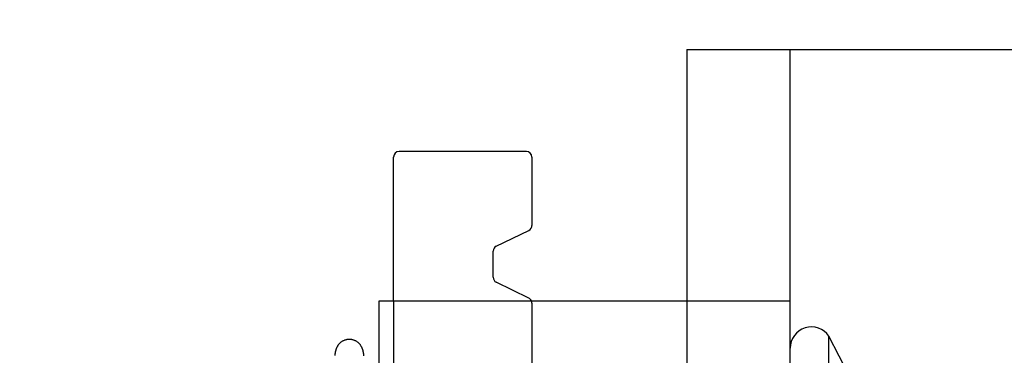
# Model space of a CAD drawing. Header units: inches. Extents: x 0 to 100, y 0 to 65.
# Tile 10 of 121: x 15.341 to 17.121, y 6.369 to 6.977. Entities that reach past the tile are written whole.
import ezdxf

# ---------------------------------------------------------------- set-up
doc = ezdxf.new("R2010")
doc.units = ezdxf.units.IN
doc.header["$LTSCALE"] = 5.5
doc.header["$MEASUREMENT"] = 0
doc.linetypes.add('HIDDEN', pattern=[0.2, 0.1, -0.1])
doc.layers.get('0').update_dxf_attribs({"linetype": 'CONTINUOUS'})
doc.layers.add('DEFAULT_2', color=8, linetype='HIDDEN')
doc.layers.add('DIMENSIONS', color=7, linetype='CONTINUOUS')
doc.styles.get("Standard").update_dxf_attribs({"font": 'arial.ttf'})
doc.dimstyles.new('DIMSTYLE_1', dxfattribs={"dimtxt": 0.441176, "dimasz": 0.588235, "dimexe": 0.09, "dimexo": 0.07, "dimgap": 0.0375, "dimtad": 0, "dimtih": 1, "dimtoh": 1, "dimzin": 4, "dimdsep": 46, "dimtxsty": 'Standard', "dimblk": '_FILLED', "dimblk1": '_FILLED', "dimblk2": '_FILLED', "dimcen": 0.09, "dimadec": 3, "dimazin": 1, "dimtfac": 1, "dimtdec": 3, "dimtofl": 0, "dimtmove": 0, "dimatfit": 3, "dimldrblk": '_FILLED', "dimfxl": 0, "dimtolj": 1, "dimtzin": 4, "dimarcsym": 0})

# ---------------------------------------------------------------- blocks, each defined once
blk = doc.blocks.new('_FILLED')
at = {"color": 0, "linetype": 'ByBlock'}
blk.add_solid([(0, 0), (-1, 0.2), (-1, -0.2)], dxfattribs=at)
blk = doc.blocks.new('*D1')
at = {"layer": 'DIMENSIONS', "color": 2, "linetype": 'Continuous'}
for p, q in [((20.8126, 47.3916), (11.9453, 47.3916)), ((12.4747, 47.3916), (12.4747, 26.739)), ((12.4747, 5.2041), (12.4747, 25.8566)), ((20.8126, 5.2041), (11.9453, 5.2041))]:
    blk.add_line(p, q, dxfattribs=at)
at = {"layer": 'DIMENSIONS', "color": 2, "linetype": 'Continuous', "xscale": 0.5882352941, "yscale": 0.5882352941, "zscale": 0.5882352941}
for p, rotation in [((12.4747, 47.3916), 90), ((12.4747, 5.2041), 270)]:
    blk.add_blockref('_FILLED', p, dxfattribs=dict(at, rotation=rotation))
at = {"layer": 'DIMENSIONS', "color": 2, "linetype": 'Continuous', "insert": (12.4747, 26.5184), "char_height": 0.44118, "width": 1.541658, "attachment_point": 2, "line_spacing_factor": 0.9}
blk.add_mtext('42.19', dxfattribs=at)
blk = doc.blocks.new('*D12')
at = {"layer": 'DIMENSIONS', "color": 2, "linetype": 'Continuous'}
for p, q in [((19.4064, 46.5478), (13.8542, 46.5478)), ((14.3836, 46.5478), (14.3836, 25.4214)), ((14.3836, 6.0478), (14.3836, 24.539)), ((19.4064, 6.0478), (13.8542, 6.0478))]:
    blk.add_line(p, q, dxfattribs=at)
at = {"layer": 'DIMENSIONS', "color": 2, "linetype": 'Continuous', "xscale": 0.5882352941, "yscale": 0.5882352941, "zscale": 0.5882352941}
for p, rotation in [((14.3836, 46.5478), 90), ((14.3836, 6.0478), 270)]:
    blk.add_blockref('_FILLED', p, dxfattribs=dict(at, rotation=rotation))
at = {"layer": 'DIMENSIONS', "color": 2, "linetype": 'Continuous', "insert": (14.3836, 25.2008), "char_height": 0.44118, "width": 1.541658, "attachment_point": 2, "line_spacing_factor": 0.9}
blk.add_mtext('40.50', dxfattribs=at)

msp = doc.modelspace()

# ---------------------------------------------------------------- linework, layer by layer
at = {"color": 7, "linetype": 'Continuous'}
for p, q in [((16.5471, 6.9228), (16.5471, 6.4678)), ((16.5471, 6.9228), (16.7341, 6.9228)), ((16.2571, 6.7378), (16.0271, 6.7378)), ((16.0171, 6.4678), (16.0171, 6.7278)), ((16.2671, 6.7278), (16.2671, 6.6041)), ((16.2028, 6.5665), (16.2615, 6.5951)), ((16.1971, 6.5101), (16.1971, 6.5575)), ((16.2615, 6.4725), (16.2028, 6.5011)), ((16.8415, 6.3312), (16.8041, 6.4036)), ((16.8041, 5.692), (16.8041, 6.4036)), ((15.9635, 6.3679), (15.9634, 6.3691))]:
    msp.add_line(p, q, dxfattribs=at)
at = {"color": 3, "linetype": 'Continuous'}
for p, q in [((16.7341, 5.1728), (16.7341, 6.9228)), ((16.7341, 6.9228), (19.0994, 6.9228)), ((15.9911, 5.6278), (15.9911, 6.4678)), ((15.9911, 6.4678), (16.7341, 6.4678))]:
    msp.add_line(p, q, dxfattribs=at)
at = {"color": 7, "linetype": 'Continuous'}
for points in [[(15.937, 6.3977), (15.9362, 6.3977), (15.935, 6.3977), (15.9339, 6.3975), (15.9328, 6.3974), (15.9317, 6.3972), (15.9306, 6.3969), (15.9296, 6.3966), (15.9285, 6.3962), (15.9275, 6.3958), (15.9265, 6.3954), (15.9255, 6.3949), (15.9246, 6.3944), (15.9237, 6.3938), (15.9228, 6.3933), (15.922, 6.3927), (15.9212, 6.3921), (15.9205, 6.3914), (15.9198, 6.3908), (15.9192, 6.3902), (15.9186, 6.3895), (15.918, 6.3889), (15.9175, 6.3883), (15.917, 6.3876), (15.9166, 6.387), (15.9161, 6.3864), (15.9157, 6.3858), (15.9154, 6.3851), (15.915, 6.3845), (15.9147, 6.3839), (15.9144, 6.3833), (15.9141, 6.3827), (15.9139, 6.3822), (15.9137, 6.3816), (15.9134, 6.3811), (15.9133, 6.3806), (15.9131, 6.3801), (15.9129, 6.3796), (15.9128, 6.3791), (15.9126, 6.3786), (15.9125, 6.3782), (15.9124, 6.3777), (15.9122, 6.3773), (15.9121, 6.3768), (15.912, 6.3764), (15.9119, 6.376), (15.9118, 6.3755), (15.9117, 6.3751), (15.9116, 6.3746), (15.9115, 6.3742), (15.9114, 6.3737), (15.9114, 6.3732), (15.9113, 6.3728), (15.9112, 6.3723), (15.9111, 6.3718), (15.911, 6.3713), (15.911, 6.3708), (15.9109, 6.3702), (15.9108, 6.3697), (15.9106, 6.3685)], [(15.9634, 6.3691), (15.9633, 6.3697), (15.9632, 6.3703), (15.9631, 6.3709), (15.963, 6.3714), (15.9629, 6.3719), (15.9628, 6.3725), (15.9628, 6.373), (15.9627, 6.3735), (15.9626, 6.3739), (15.9625, 6.3744), (15.9624, 6.3749), (15.9623, 6.3753), (15.9622, 6.3758), (15.9621, 6.3762), (15.962, 6.3767), (15.9619, 6.3771), (15.9618, 6.3776), (15.9616, 6.378), (15.9615, 6.3785), (15.9614, 6.379), (15.9612, 6.3794), (15.961, 6.3799), (15.9609, 6.3804), (15.9607, 6.381), (15.9605, 6.3815), (15.9602, 6.382), (15.96, 6.3826), (15.9597, 6.3832), (15.9594, 6.3838), (15.9591, 6.3844), (15.9587, 6.3851), (15.9584, 6.3857), (15.958, 6.3863), (15.9575, 6.387), (15.9571, 6.3876), (15.9566, 6.3882), (15.9561, 6.3889), (15.9555, 6.3895), (15.9549, 6.3901), (15.9543, 6.3908), (15.9536, 6.3914), (15.9529, 6.392), (15.9521, 6.3927), (15.9513, 6.3933), (15.9504, 6.3938), (15.9495, 6.3944), (15.9486, 6.3949), (15.9476, 6.3954), (15.9466, 6.3958), (15.9456, 6.3962), (15.9445, 6.3966), (15.9435, 6.3969), (15.9424, 6.3972), (15.9413, 6.3974), (15.9402, 6.3975), (15.939, 6.3977), (15.9379, 6.3977), (15.937, 6.3977)]]:
    msp.add_lwpolyline(points, dxfattribs=at)
for centre, radius, start, end in [((16.0271, 6.7278), 0.01, 90, 180), ((16.2571, 6.7278), 0.01, 0, 90), ((16.2571, 6.6041), 0.01, 295.9065, 360), ((16.2071, 6.5575), 0.01, 115.9065, 180), ((16.2071, 6.5101), 0.01, 180, 244.0935), ((16.2571, 6.4635), 0.01, 25.222, 64.0935), ((16.7725, 6.3819), 0.0384, 34.4497, 180)]:
    msp.add_arc(centre, radius, start, end, dxfattribs=at)
at = {"layer": 'DEFAULT_2', "color": 8, "linetype": 'HIDDEN'}
for p, q in [((16.0171, 6.4678), (16.0171, 5.6278)), ((16.2671, 6.4635), (16.2671, 5.632)), ((16.5471, 6.4678), (16.5471, 5.6278))]:
    msp.add_line(p, q, dxfattribs=at)
msp.add_arc((16.2571, 6.4635), 0.01, 0, 25.222, dxfattribs=at)

# ---------------------------------------------------------------- dimensions: what is measured, and where the dimension line sits
at = {"layer": 'DIMENSIONS', "color": 2, "linetype": 'Continuous'}
for base, p1, p2, picture, middle in [((12.4747, 5.2041), (20.8826, 47.3916), (20.8826, 5.2041), '*D1', (12.4631, 26.2953)), ((14.3836, 6.0478), (19.4764, 46.5478), (19.4764, 6.0478), '*D12', (14.372, 24.9777))]:
    dim = msp.add_linear_dim(base=base, p1=p1, p2=p2, angle=270, dimstyle='DIMSTYLE_1', dxfattribs=at)
    dim.commit()
    dim.dimension.update_dxf_attribs({"geometry": picture, "text_midpoint": middle, "dimtype": 160})

doc.saveas('drawing.dxf')
